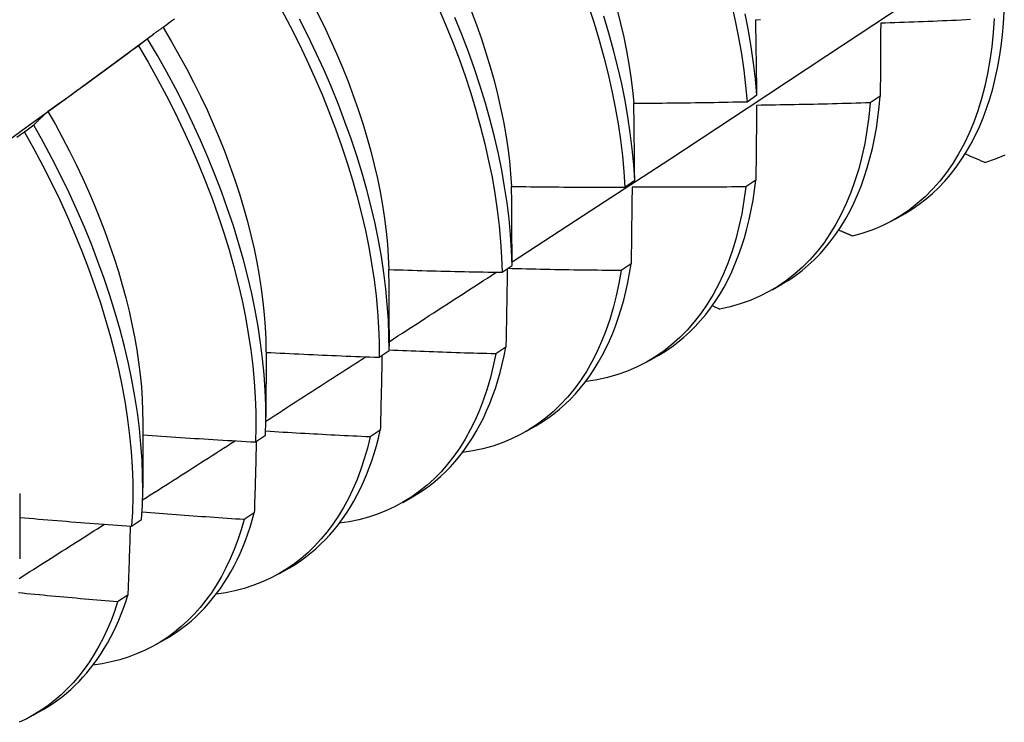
# Model space of a CAD drawing. Header units: inches. Extents: x 25 to 728, y 80 to 333.
# Tile 122 of 160: x 672.075 to 672.353, y 284.819 to 285.017. Entities that reach past the tile are written whole.
import ezdxf

# ---------------------------------------------------------------- set-up
doc = ezdxf.new("R2010")
doc.units = ezdxf.units.IN
doc.header["$MEASUREMENT"] = 0
doc.layers.add('Visible Edges(ANSI)', color=7, linetype='Continuous', lineweight=25)

msp = doc.modelspace()

# ---------------------------------------------------------------- linework, layer by layer
at = {"layer": 'Visible Edges(ANSI)'}
for p, q in [((672.09896, 285.00305), (672.1129, 285.01334)), ((672.11122, 285.01202), (672.10862, 285.01004)), ((672.28064, 284.99422), (672.28343, 284.99618)), ((672.31829, 284.99583), (672.31545, 284.99391)), ((672.07901, 284.98757), (672.07641, 284.9856)), ((672.24609, 284.97006), (672.24889, 284.97201)), ((672.28314, 284.97207), (672.28029, 284.97015)), ((672.3225, 284.96104), (672.32531, 284.96265)), ((672.21142, 284.94598), (672.21423, 284.94792)), ((672.24787, 284.94839), (672.24502, 284.94648)), ((672.2877, 284.941), (672.29051, 284.94262)), ((672.27083, 284.93655), (672.27292, 284.9356)), ((672.17946, 284.9298), (672.17946, 284.92508)), ((672.14468, 284.92348), (672.14466, 284.90504)), ((672.17663, 284.92196), (672.17945, 284.9239)), ((672.21249, 284.92481), (672.20962, 284.92291)), ((672.2529, 284.92096), (672.25571, 284.92258)), ((672.23508, 284.91521), (672.23527, 284.91512)), ((672.10988, 284.90344), (672.10986, 284.885)), ((672.17699, 284.90133), (672.17411, 284.89943)), ((672.2181, 284.90092), (672.22092, 284.90254)), ((672.14173, 284.89802), (672.14455, 284.89995)), ((672.07508, 284.8834), (672.07506, 284.86496)), ((672.18331, 284.88088), (672.18612, 284.8825)), ((672.14137, 284.87794), (672.13849, 284.87606)), ((672.1067, 284.87417), (672.10953, 284.87609)), ((672.14851, 284.86084), (672.15132, 284.86246)), ((672.10564, 284.85467), (672.10275, 284.85279)), ((672.11371, 284.8408), (672.11652, 284.84242)), ((672.07891, 284.82076), (672.08172, 284.82238))]:
    msp.add_line(p, q, dxfattribs=at)
at = {"layer": 'Visible Edges(ANSI)', "flags": 128}
for points in [[(672.21422, 284.9489), (672.23652, 284.96344), (672.25878, 284.97801), (672.281, 284.99261), (672.30317, 285.00724), (672.32531, 285.0219), (672.34741, 285.03659), (672.36946, 285.05131), (672.39148, 285.06606), (672.41345, 285.08083), (672.43539, 285.09563), (672.45729, 285.11045), (672.47914, 285.1253), (672.50096, 285.14017), (672.52273, 285.15506), (672.54447, 285.16997)], [(672.14896, 285.02038), (672.15149, 285.01562), (672.15392, 285.01082), (672.15623, 285.00599), (672.15843, 285.00115), (672.16051, 284.9963), (672.16248, 284.99144), (672.16432, 284.98659), (672.16605, 284.98173), (672.16764, 284.9769), (672.16911, 284.97207), (672.17046, 284.96728), (672.17167, 284.96251), (672.17276, 284.95778), (672.17371, 284.9531), (672.17453, 284.94846), (672.17521, 284.94387), (672.17577, 284.93935), (672.17619, 284.93489), (672.17647, 284.9305), (672.17662, 284.92619), (672.17663, 284.92196)], [(672.19336, 285.02091), (672.19543, 285.01605), (672.19739, 285.0112), (672.19923, 285.00634), (672.20094, 285.00149), (672.20253, 284.99665), (672.204, 284.99183), (672.20533, 284.98703), (672.20654, 284.98227), (672.20761, 284.97754), (672.20856, 284.97286), (672.20937, 284.96822), (672.21005, 284.96364), (672.21059, 284.95912), (672.211, 284.95467), (672.21128, 284.95028), (672.21142, 284.94598)], [(672.20267, 285.01989), (672.20416, 285.01592), (672.20555, 285.01197), (672.20684, 285.00802), (672.20803, 285.0041), (672.20912, 285.00019), (672.21011, 284.99632), (672.21099, 284.99247), (672.21177, 284.98866), (672.21244, 284.98489), (672.213, 284.98116), (672.21346, 284.97748), (672.21381, 284.97386), (672.21405, 284.97029)], [(672.23584, 285.02124), (672.23742, 285.0164), (672.23888, 285.01158), (672.24021, 285.00679), (672.2414, 285.00203), (672.24247, 284.9973), (672.24341, 284.99262), (672.24421, 284.98799), (672.24488, 284.98341), (672.24542, 284.97889), (672.24582, 284.97444), (672.24609, 284.97006)], [(672.24391, 285.02017), (672.24489, 285.01629), (672.24577, 285.01244), (672.24655, 285.00863), (672.24723, 285.00485), (672.2478, 285.00112), (672.24827, 284.99744), (672.24863, 284.99381)], [(672.27627, 285.02179), (672.27733, 285.01706), (672.27826, 285.01238), (672.27906, 285.00776), (672.27972, 285.00318), (672.28025, 284.99867), (672.28064, 284.99422)], [(672.11877, 285.01758), (672.11772, 285.01679), (672.11666, 285.016), (672.11561, 285.01521)], [(672.17945, 284.9239), (672.17942, 284.92813), (672.17926, 284.93245), (672.17897, 284.93685), (672.17854, 284.94131), (672.17798, 284.94584), (672.17728, 284.95043), (672.17645, 284.95507), (672.17549, 284.95976), (672.1744, 284.96449), (672.17317, 284.96926), (672.17182, 284.97406), (672.17034, 284.97888), (672.16873, 284.98372), (672.167, 284.98857), (672.16515, 284.99343), (672.16317, 284.99829), (672.16108, 285.00314), (672.15887, 285.00798), (672.15655, 285.0128), (672.15412, 285.0176)], [(672.15903, 285.01968), (672.16098, 285.01575), (672.16284, 285.0118), (672.16461, 285.00784), (672.16629, 285.00388), (672.16788, 284.99992), (672.16936, 284.99596), (672.17075, 284.99201), (672.17204, 284.98807), (672.17322, 284.98415), (672.1743, 284.98025), (672.17528, 284.97637), (672.17615, 284.97253), (672.17693, 284.96871), (672.17759, 284.96494), (672.17816, 284.96121), (672.17862, 284.95753), (672.17898, 284.95389), (672.17923, 284.95032), (672.17938, 284.9468)], [(672.21423, 284.94792), (672.21408, 284.95223), (672.21379, 284.95662), (672.21337, 284.96108), (672.21281, 284.96561), (672.21213, 284.97019), (672.2113, 284.97483), (672.21035, 284.97952), (672.20926, 284.98425), (672.20805, 284.98902), (672.2067, 284.99381), (672.20523, 284.99863), (672.20363, 285.00347), (672.20191, 285.00833), (672.20006, 285.01318), (672.19809, 285.01804)], [(672.24889, 284.97201), (672.24861, 284.9764), (672.2482, 284.98085), (672.24765, 284.98538), (672.24697, 284.98996), (672.24615, 284.9946), (672.24521, 284.99928), (672.24413, 285.00401), (672.24292, 285.00877), (672.24158, 285.01357), (672.24012, 285.01839)], [(672.28343, 284.99618), (672.28302, 285.00063), (672.28248, 285.00515), (672.28181, 285.00972), (672.28101, 285.01436), (672.28007, 285.01904)], [(672.2831, 285.0174), (672.28443, 285.01743)], [(672.28343, 284.99618), (672.28342, 284.99707), (672.2834, 284.99796), (672.28339, 284.99886), (672.28338, 284.99975), (672.28337, 285.00064), (672.28336, 285.00153), (672.28334, 285.00242), (672.28333, 285.00331), (672.28332, 285.0042), (672.2833, 285.00508), (672.28329, 285.00597), (672.28328, 285.00685), (672.28326, 285.00774), (672.28325, 285.00862), (672.28323, 285.0095), (672.28322, 285.01038), (672.28321, 285.01126), (672.28319, 285.01214), (672.28318, 285.01302), (672.28316, 285.0139), (672.28314, 285.01478), (672.28313, 285.01565), (672.28311, 285.01653), (672.2831, 285.0174)], [(672.35049, 285.01775), (672.35023, 285.01371), (672.34984, 285.00977), (672.34931, 285.00592), (672.34865, 285.00219), (672.34786, 284.99857), (672.34694, 284.99506), (672.34589, 284.99168), (672.34471, 284.98842), (672.34341, 284.98529), (672.34199, 284.9823), (672.34044, 284.97944), (672.33878, 284.97673), (672.337, 284.97416), (672.3351, 284.97173), (672.3331, 284.96946), (672.33098, 284.96735), (672.32876, 284.96539), (672.32643, 284.96358), (672.32401, 284.96195), (672.32149, 284.96047), (672.31887, 284.95916), (672.31616, 284.95802), (672.31337, 284.95705), (672.31049, 284.95624)], [(672.34381, 285.01742), (672.34248, 285.01736), (672.34114, 285.01729), (672.3398, 285.01723), (672.33847, 285.01717), (672.33713, 285.01711), (672.33579, 285.01705), (672.33446, 285.017), (672.33312, 285.01694), (672.33178, 285.01689), (672.33045, 285.01683), (672.32911, 285.01678), (672.32777, 285.01673), (672.32644, 285.01668), (672.3251, 285.01663), (672.32376, 285.01658), (672.32242, 285.01653), (672.32109, 285.01648), (672.31975, 285.01644), (672.31841, 285.01639)], [(672.32531, 284.96265), (672.32736, 284.96391), (672.32933, 284.96527), (672.33125, 284.96674), (672.33309, 284.96831), (672.33486, 284.97), (672.33656, 284.97178), (672.33818, 284.97367), (672.33973, 284.97567), (672.3412, 284.97776), (672.3426, 284.97995), (672.34391, 284.98223), (672.34515, 284.98461), (672.3463, 284.98708), (672.34737, 284.98964), (672.34836, 284.99229), (672.34926, 284.99503), (672.35007, 284.99785), (672.3508, 285.00074), (672.35144, 285.00372), (672.352, 285.00677), (672.35246, 285.0099), (672.35284, 285.01309), (672.35312, 285.01636), (672.35332, 285.01968)], [(672.11561, 285.01521), (672.11542, 285.01509), (672.11523, 285.01497), (672.11504, 285.01484), (672.11485, 285.01472), (672.11466, 285.01459), (672.11448, 285.01447), (672.11429, 285.01434), (672.1141, 285.01421), (672.11392, 285.01408), (672.11373, 285.01395), (672.11355, 285.01382), (672.11337, 285.01369), (672.11318, 285.01355), (672.113, 285.01342), (672.11282, 285.01328), (672.11264, 285.01315), (672.11246, 285.01301), (672.11228, 285.01287), (672.1121, 285.01273), (672.11192, 285.01259), (672.11175, 285.01245), (672.11157, 285.01231), (672.11139, 285.01216), (672.11122, 285.01202)], [(672.11558, 285.01518), (672.11786, 285.01137), (672.12006, 285.00752), (672.12218, 285.00365), (672.12421, 284.99975), (672.12616, 284.99583), (672.12801, 284.99189), (672.12978, 284.98794), (672.13144, 284.98399), (672.13302, 284.98003), (672.13449, 284.97608), (672.13587, 284.97213), (672.13716, 284.9682), (672.13834, 284.96428), (672.13943, 284.96038), (672.14041, 284.9565), (672.1413, 284.95266), (672.14208, 284.94885), (672.14276, 284.94507), (672.14334, 284.94134), (672.14382, 284.93766), (672.14419, 284.93403), (672.14445, 284.93045), (672.14461, 284.92694), (672.14467, 284.92349)], [(672.31841, 285.01639), (672.31841, 285.01555), (672.3184, 285.0147), (672.3184, 285.01385), (672.31839, 285.013), (672.31839, 285.01215), (672.31838, 285.0113), (672.31838, 285.01045), (672.31837, 285.0096), (672.31837, 285.00874), (672.31836, 285.00789), (672.31836, 285.00703), (672.31835, 285.00618), (672.31835, 285.00532), (672.31834, 285.00446), (672.31834, 285.0036), (672.31833, 285.00274), (672.31833, 285.00188), (672.31832, 285.00102), (672.31832, 285.00016), (672.31831, 284.9993), (672.31831, 284.99843), (672.3183, 284.99757), (672.31829, 284.9967), (672.31829, 284.99583)], [(672.14455, 284.89995), (672.14465, 284.90411), (672.14462, 284.90835), (672.14445, 284.91267), (672.14415, 284.91707), (672.14371, 284.92154), (672.14314, 284.92607), (672.14244, 284.93066), (672.1416, 284.93531), (672.14063, 284.94), (672.13953, 284.94474), (672.1383, 284.94951), (672.13694, 284.95431), (672.13545, 284.95913), (672.13383, 284.96397), (672.1321, 284.96882), (672.13023, 284.97368), (672.12825, 284.97854), (672.12615, 284.98339), (672.12394, 284.98823), (672.12161, 284.99305), (672.11917, 284.99784), (672.11662, 285.00261), (672.11397, 285.00733), (672.11122, 285.01202)], [(672.10862, 285.01004), (672.10756, 285.00926), (672.1065, 285.00847), (672.10544, 285.00768), (672.10438, 285.0069), (672.10332, 285.00612), (672.10226, 285.00533), (672.1012, 285.00455), (672.10014, 285.00377), (672.09907, 285.00299), (672.09801, 285.00221), (672.09695, 285.00144), (672.09588, 285.00066), (672.09481, 284.99988), (672.09375, 284.99911), (672.09268, 284.99834), (672.09161, 284.99756), (672.09054, 284.99679), (672.08947, 284.99602), (672.0884, 284.99525), (672.08733, 284.99448), (672.08626, 284.99372), (672.08519, 284.99295), (672.08412, 284.99218), (672.08305, 284.99142)], [(672.10862, 285.01004), (672.11136, 285.00536), (672.11401, 285.00063), (672.11655, 284.99586), (672.11898, 284.99106), (672.1213, 284.98624), (672.12351, 284.9814), (672.1256, 284.97655), (672.12757, 284.97169), (672.12942, 284.96684), (672.13115, 284.96198), (672.13275, 284.95714), (672.13423, 284.95232), (672.13558, 284.94752), (672.13681, 284.94276), (672.1379, 284.93802), (672.13886, 284.93333), (672.13968, 284.92869), (672.14038, 284.9241), (672.14094, 284.91958), (672.14137, 284.91511), (672.14166, 284.91072), (672.14181, 284.9064), (672.14184, 284.90217), (672.14173, 284.89802)], [(672.06568, 284.97879), (672.07678, 284.98688), (672.08787, 284.99497), (672.09896, 285.00305)], [(672.29051, 284.94262), (672.29246, 284.9438), (672.29435, 284.94509), (672.29618, 284.94648), (672.29794, 284.94796), (672.29964, 284.94955), (672.30128, 284.95122), (672.30285, 284.95299), (672.30435, 284.95485), (672.30578, 284.95681), (672.30714, 284.95885), (672.30843, 284.96098), (672.30965, 284.9632), (672.3108, 284.9655), (672.31186, 284.96788), (672.31286, 284.97035), (672.31378, 284.97289), (672.31462, 284.97551), (672.31538, 284.97821), (672.31606, 284.98097), (672.31667, 284.98381), (672.3172, 284.98672), (672.31764, 284.98969), (672.318, 284.99273), (672.31829, 284.99583)], [(672.24865, 284.9938), (672.24998, 284.99381), (672.25131, 284.99382), (672.25265, 284.99382), (672.25398, 284.99383), (672.25531, 284.99384), (672.25665, 284.99385), (672.25798, 284.99387), (672.25931, 284.99388), (672.26065, 284.99389), (672.26198, 284.99391), (672.26331, 284.99392), (672.26464, 284.99394), (672.26598, 284.99396), (672.26731, 284.99398), (672.26864, 284.994), (672.26998, 284.99402), (672.27131, 284.99404), (672.27264, 284.99406), (672.27398, 284.99409), (672.27531, 284.99411), (672.27664, 284.99414), (672.27798, 284.99416), (672.27931, 284.99419), (672.28064, 284.99422)], [(672.24889, 284.97201), (672.24888, 284.97293), (672.24887, 284.97385), (672.24886, 284.97476), (672.24886, 284.97568), (672.24885, 284.97659), (672.24884, 284.97751), (672.24883, 284.97842), (672.24882, 284.97933), (672.24881, 284.98024), (672.2488, 284.98115), (672.24879, 284.98206), (672.24878, 284.98297), (672.24877, 284.98388), (672.24876, 284.98478), (672.24875, 284.98569), (672.24874, 284.9866), (672.24873, 284.9875), (672.24872, 284.9884), (672.24871, 284.9893), (672.24869, 284.99021), (672.24868, 284.99111), (672.24867, 284.99201), (672.24866, 284.9929), (672.24865, 284.9938)], [(672.31545, 284.99391), (672.31506, 284.98996), (672.31454, 284.98611), (672.31389, 284.98237), (672.31311, 284.97874), (672.3122, 284.97523), (672.31115, 284.97184), (672.30999, 284.96857), (672.30869, 284.96543), (672.30728, 284.96243), (672.30574, 284.95957), (672.30408, 284.95684), (672.30231, 284.95426), (672.30042, 284.95183), (672.29842, 284.94955), (672.29631, 284.94743), (672.2941, 284.94546), (672.29178, 284.94365), (672.28936, 284.942), (672.28684, 284.94051), (672.28423, 284.93919), (672.28153, 284.93804), (672.27874, 284.93706), (672.27587, 284.93625), (672.27292, 284.9356)], [(672.28333, 284.99319), (672.28333, 284.99232), (672.28332, 284.99145), (672.28331, 284.99058), (672.2833, 284.9897), (672.2833, 284.98883), (672.28329, 284.98796), (672.28328, 284.98708), (672.28327, 284.98621), (672.28327, 284.98533), (672.28326, 284.98445), (672.28325, 284.98357), (672.28324, 284.98269), (672.28323, 284.98181), (672.28323, 284.98093), (672.28322, 284.98005), (672.28321, 284.97916), (672.2832, 284.97828), (672.28319, 284.9774), (672.28318, 284.97651), (672.28317, 284.97562), (672.28317, 284.97473), (672.28316, 284.97385), (672.28315, 284.97296), (672.28314, 284.97207)], [(672.31545, 284.99391), (672.31411, 284.99387), (672.31278, 284.99383), (672.31144, 284.99379), (672.3101, 284.99375), (672.30876, 284.99371), (672.30743, 284.99367), (672.30609, 284.99364), (672.30475, 284.9936), (672.30341, 284.99357), (672.30207, 284.99354), (672.30073, 284.9935), (672.2994, 284.99347), (672.29806, 284.99344), (672.29672, 284.99342), (672.29538, 284.99339), (672.29404, 284.99336), (672.2927, 284.99334), (672.29136, 284.99331), (672.29003, 284.99329), (672.28869, 284.99327), (672.28735, 284.99325), (672.28601, 284.99323), (672.28467, 284.99321), (672.28333, 284.99319)], [(672.08305, 284.99142), (672.08287, 284.99127), (672.0827, 284.99112), (672.08252, 284.99097), (672.08235, 284.99082), (672.08218, 284.99067), (672.08201, 284.99051), (672.08183, 284.99036), (672.08166, 284.9902), (672.08149, 284.99005), (672.08132, 284.98989), (672.08115, 284.98973), (672.08099, 284.98957), (672.08082, 284.98941), (672.08065, 284.98925), (672.08048, 284.98909), (672.08032, 284.98892), (672.08015, 284.98876), (672.07999, 284.98859), (672.07982, 284.98842), (672.07966, 284.98826), (672.0795, 284.98809), (672.07934, 284.98792), (672.07917, 284.98775), (672.07901, 284.98757)], [(672.08304, 284.99142), (672.08514, 284.98773), (672.08717, 284.98401), (672.08912, 284.98027), (672.09099, 284.97651), (672.09278, 284.97274), (672.09449, 284.96895), (672.09612, 284.96515), (672.09766, 284.96136), (672.09911, 284.95756), (672.10048, 284.95377), (672.10176, 284.94998), (672.10295, 284.94621), (672.10405, 284.94246), (672.10506, 284.93873), (672.10598, 284.93502), (672.1068, 284.93135), (672.10752, 284.92771), (672.10815, 284.9241), (672.10868, 284.92054), (672.10911, 284.91702), (672.10945, 284.91355), (672.10968, 284.91014), (672.10981, 284.90678), (672.10985, 284.90347)], [(672.10953, 284.87609), (672.10976, 284.88016), (672.10986, 284.88432), (672.10981, 284.88856), (672.10964, 284.89289), (672.10933, 284.89729), (672.10888, 284.90177), (672.10831, 284.9063), (672.10759, 284.9109), (672.10675, 284.91555), (672.10577, 284.92024), (672.10466, 284.92498), (672.10342, 284.92975), (672.10205, 284.93455), (672.10056, 284.93938), (672.09894, 284.94422), (672.09719, 284.94907), (672.09532, 284.95393), (672.09333, 284.95879), (672.09123, 284.96364), (672.089, 284.96848), (672.08667, 284.97329), (672.08422, 284.97809), (672.08167, 284.98285), (672.07901, 284.98757)], [(672.07641, 284.9856), (672.07533, 284.98483), (672.07425, 284.98407)], [(672.07641, 284.9856), (672.07906, 284.98087), (672.0816, 284.9761), (672.08404, 284.97131), (672.08637, 284.96649), (672.08858, 284.96165), (672.09068, 284.9568), (672.09266, 284.95194), (672.09451, 284.94708), (672.09625, 284.94223), (672.09786, 284.93739), (672.09935, 284.93257), (672.10071, 284.92777), (672.10194, 284.923), (672.10304, 284.91826), (672.10401, 284.91357), (672.10484, 284.90893), (672.10554, 284.90434), (672.10611, 284.8998), (672.10655, 284.89534), (672.10685, 284.89094), (672.10701, 284.88662), (672.10704, 284.88238), (672.10694, 284.87823), (672.1067, 284.87417)], [(672.3423, 284.97947), (672.34254, 284.97937), (672.34278, 284.97926), (672.34302, 284.97916), (672.34325, 284.97906), (672.34349, 284.97896), (672.34373, 284.97886), (672.34396, 284.97876), (672.3442, 284.97865), (672.34444, 284.97855), (672.34468, 284.97845), (672.34491, 284.97835), (672.34515, 284.97825), (672.34539, 284.97815), (672.34562, 284.97805), (672.34586, 284.97794), (672.3461, 284.97784), (672.34634, 284.97774), (672.34657, 284.97764), (672.34681, 284.97754), (672.34705, 284.97744), (672.34729, 284.97734), (672.34753, 284.97723), (672.34776, 284.97713), (672.348, 284.97703)], [(672.35351, 284.97913), (672.3508, 284.97799), (672.348, 284.97703)], [(672.21409, 284.97026), (672.21543, 284.97024), (672.21676, 284.97022), (672.21809, 284.9702), (672.21942, 284.97019), (672.22076, 284.97017), (672.22209, 284.97016), (672.22342, 284.97014), (672.22476, 284.97013), (672.22609, 284.97012), (672.22742, 284.97011), (672.22876, 284.9701), (672.23009, 284.97009), (672.23142, 284.97008), (672.23276, 284.97008), (672.23409, 284.97007), (672.23542, 284.97007), (672.23676, 284.97006), (672.23809, 284.97006), (672.23942, 284.97006), (672.24076, 284.97006), (672.24209, 284.97006), (672.24342, 284.97006), (672.24476, 284.97006), (672.24609, 284.97006)], [(672.21423, 284.94792), (672.21422, 284.94886), (672.21422, 284.9498), (672.21422, 284.95074), (672.21421, 284.95168), (672.21421, 284.95261), (672.21421, 284.95355), (672.2142, 284.95448), (672.2142, 284.95542), (672.21419, 284.95635), (672.21419, 284.95729), (672.21418, 284.95822), (672.21418, 284.95915), (672.21417, 284.96008), (672.21417, 284.96101), (672.21416, 284.96194), (672.21415, 284.96287), (672.21415, 284.96379), (672.21414, 284.96472), (672.21413, 284.96564), (672.21412, 284.96657), (672.21412, 284.96749), (672.21411, 284.96841), (672.2141, 284.96933), (672.21409, 284.97026)], [(672.28029, 284.97015), (672.27978, 284.96629), (672.27914, 284.96255), (672.27836, 284.95891), (672.27745, 284.95539), (672.27642, 284.95199), (672.27526, 284.94872), (672.27398, 284.94558), (672.27257, 284.94257), (672.27104, 284.93969), (672.26939, 284.93696), (672.26762, 284.93437), (672.26574, 284.93193), (672.26374, 284.92965), (672.26164, 284.92751), (672.25943, 284.92553), (672.25712, 284.92371), (672.25471, 284.92205), (672.25219, 284.92056), (672.24959, 284.91923), (672.24689, 284.91807), (672.24411, 284.91707), (672.24124, 284.91625), (672.2383, 284.9156), (672.23527, 284.91512)], [(672.24815, 284.97006), (672.24814, 284.96917), (672.24813, 284.96828), (672.24812, 284.96738), (672.24811, 284.96649), (672.2481, 284.96559), (672.24809, 284.96469), (672.24808, 284.96379), (672.24807, 284.96289), (672.24806, 284.96199), (672.24804, 284.96109), (672.24803, 284.96019), (672.24802, 284.95929), (672.24801, 284.95839), (672.248, 284.95748), (672.24798, 284.95658), (672.24797, 284.95567), (672.24796, 284.95476), (672.24795, 284.95386), (672.24794, 284.95295), (672.24792, 284.95204), (672.24791, 284.95113), (672.2479, 284.95022), (672.24788, 284.9493), (672.24787, 284.94839)], [(672.28029, 284.97015), (672.27895, 284.97013), (672.27762, 284.97012), (672.27628, 284.97011), (672.27494, 284.97009), (672.2736, 284.97008), (672.27226, 284.97007), (672.27092, 284.97006), (672.26958, 284.97005), (672.26824, 284.97005), (672.2669, 284.97004), (672.26556, 284.97004), (672.26422, 284.97003), (672.26288, 284.97003), (672.26155, 284.97003), (672.26021, 284.97002), (672.25887, 284.97002), (672.25753, 284.97003), (672.25619, 284.97003), (672.25485, 284.97003), (672.25351, 284.97004), (672.25217, 284.97004), (672.25083, 284.97005), (672.24949, 284.97005), (672.24815, 284.97006)], [(672.25571, 284.92258), (672.25757, 284.9237), (672.25936, 284.92492), (672.26111, 284.92623), (672.26279, 284.92762), (672.26442, 284.9291), (672.26599, 284.93067), (672.26751, 284.93232), (672.26896, 284.93406), (672.27034, 284.93587), (672.27167, 284.93777), (672.27293, 284.93975), (672.27413, 284.94181), (672.27526, 284.94395), (672.27632, 284.94616), (672.27732, 284.94844), (672.27825, 284.9508), (672.27911, 284.95323), (672.2799, 284.95573), (672.28061, 284.95829), (672.28126, 284.96092), (672.28184, 284.96362), (672.28235, 284.96638), (672.28278, 284.96919), (672.28314, 284.97207)], [(672.30657, 284.95797), (672.30673, 284.95789), (672.3069, 284.95782), (672.30706, 284.95775), (672.30722, 284.95768), (672.30739, 284.95761), (672.30755, 284.95753), (672.30771, 284.95746), (672.30788, 284.95739), (672.30804, 284.95732), (672.3082, 284.95725), (672.30837, 284.95718), (672.30853, 284.9571), (672.30869, 284.95703), (672.30886, 284.95696), (672.30902, 284.95689), (672.30919, 284.95682), (672.30935, 284.95674), (672.30951, 284.95667), (672.30968, 284.9566), (672.30984, 284.95653), (672.31, 284.95646), (672.31017, 284.95639), (672.31033, 284.95631), (672.31049, 284.95624)], [(672.22092, 284.90254), (672.22267, 284.9036), (672.22438, 284.90475), (672.22604, 284.90597), (672.22764, 284.90728), (672.2292, 284.90866), (672.2307, 284.91012), (672.23216, 284.91166), (672.23355, 284.91327), (672.23489, 284.91496), (672.23618, 284.91672), (672.23741, 284.91855), (672.23858, 284.92046), (672.23969, 284.92243), (672.24074, 284.92448), (672.24174, 284.92659), (672.24267, 284.92876), (672.24354, 284.93101), (672.24435, 284.93331), (672.24509, 284.93568), (672.24578, 284.93811), (672.2464, 284.94059), (672.24695, 284.94314), (672.24744, 284.94574), (672.24787, 284.94839)], [(672.17944, 284.94677), (672.18077, 284.94672), (672.1821, 284.94668), (672.18343, 284.94664), (672.18477, 284.9466), (672.1861, 284.94656), (672.18743, 284.94652), (672.18876, 284.94648), (672.1901, 284.94644), (672.19143, 284.94641), (672.19276, 284.94637), (672.19409, 284.94634), (672.19543, 284.9463), (672.19676, 284.94627), (672.19809, 284.94624), (672.19943, 284.94621), (672.20076, 284.94618), (672.20209, 284.94615), (672.20342, 284.94612), (672.20476, 284.9461), (672.20609, 284.94607), (672.20742, 284.94605), (672.20876, 284.94602), (672.21009, 284.946), (672.21142, 284.94598)], [(672.17946, 284.9298), (672.17946, 284.93051), (672.17946, 284.93123), (672.17946, 284.93194), (672.17946, 284.93265), (672.17946, 284.93336), (672.17946, 284.93407), (672.17946, 284.93478), (672.17946, 284.93549), (672.17946, 284.9362), (672.17946, 284.9369), (672.17946, 284.93761), (672.17946, 284.93832), (672.17946, 284.93903), (672.17946, 284.93973), (672.17946, 284.94044), (672.17945, 284.94114), (672.17945, 284.94185), (672.17945, 284.94255), (672.17945, 284.94326), (672.17945, 284.94396), (672.17944, 284.94466), (672.17944, 284.94536), (672.17944, 284.94607), (672.17944, 284.94677)], [(672.17945, 284.92635), (672.18072, 284.92717), (672.18198, 284.92799), (672.18325, 284.92881), (672.18451, 284.92962), (672.18578, 284.93044), (672.18704, 284.93126), (672.1883, 284.93208), (672.18957, 284.9329), (672.19083, 284.93372), (672.19209, 284.93454), (672.19336, 284.93535), (672.19462, 284.93617), (672.19588, 284.93699), (672.19715, 284.93781), (672.19841, 284.93863), (672.19967, 284.93945), (672.20094, 284.94027), (672.2022, 284.94109), (672.20346, 284.94191), (672.20472, 284.94273), (672.20599, 284.94355), (672.20725, 284.94437), (672.20851, 284.94519), (672.20977, 284.94601)], [(672.24502, 284.94648), (672.2444, 284.94286), (672.24367, 284.93934), (672.24281, 284.93593), (672.24184, 284.93263), (672.24075, 284.92944), (672.23954, 284.92638), (672.23821, 284.92344), (672.23677, 284.92062), (672.23522, 284.91794), (672.23356, 284.91538), (672.2318, 284.91297), (672.22992, 284.91069), (672.22795, 284.90856), (672.22587, 284.90657), (672.22369, 284.90472), (672.22142, 284.90303), (672.21906, 284.90149), (672.21661, 284.9001), (672.21407, 284.89886), (672.21145, 284.89778), (672.20875, 284.89686), (672.20597, 284.89609), (672.20311, 284.89549), (672.20019, 284.89504)], [(672.21287, 284.94698), (672.21286, 284.94607), (672.21284, 284.94515), (672.21283, 284.94424), (672.21281, 284.94332), (672.2128, 284.9424), (672.21278, 284.94148), (672.21277, 284.94057), (672.21275, 284.93965), (672.21274, 284.93872), (672.21272, 284.9378), (672.21271, 284.93688), (672.21269, 284.93596), (672.21267, 284.93503), (672.21266, 284.93411), (672.21264, 284.93318), (672.21262, 284.93225), (672.21261, 284.93133), (672.21259, 284.9304), (672.21257, 284.92947), (672.21256, 284.92854), (672.21254, 284.92761), (672.21252, 284.92668), (672.2125, 284.92574), (672.21249, 284.92481)], [(672.24502, 284.94648), (672.24368, 284.94649), (672.24234, 284.9465), (672.241, 284.94652), (672.23967, 284.94653), (672.23833, 284.94654), (672.23699, 284.94656), (672.23565, 284.94658), (672.23432, 284.94659), (672.23298, 284.94661), (672.23164, 284.94663), (672.2303, 284.94665), (672.22897, 284.94667), (672.22763, 284.9467), (672.22629, 284.94672), (672.22496, 284.94675), (672.22362, 284.94677), (672.22228, 284.9468), (672.22094, 284.94683), (672.21961, 284.94686), (672.21827, 284.94689), (672.21693, 284.94692), (672.2156, 284.94695), (672.21426, 284.94698), (672.21292, 284.94701)], [(672.14468, 284.92334), (672.14601, 284.92327), (672.14734, 284.92321), (672.14867, 284.92314), (672.15, 284.92308), (672.15133, 284.92301), (672.15266, 284.92295), (672.154, 284.92288), (672.15533, 284.92282), (672.15666, 284.92276), (672.15799, 284.9227), (672.15932, 284.92264), (672.16065, 284.92259), (672.16198, 284.92253), (672.16331, 284.92247), (672.16465, 284.92242), (672.16598, 284.92236), (672.16731, 284.92231), (672.16864, 284.92226), (672.16997, 284.9222), (672.17131, 284.92215), (672.17264, 284.9221), (672.17397, 284.92206), (672.1753, 284.92201), (672.17663, 284.92196)], [(672.20962, 284.92291), (672.20892, 284.91953), (672.20811, 284.91624), (672.20719, 284.91306), (672.20616, 284.90999), (672.20503, 284.90703), (672.20378, 284.90417), (672.20243, 284.90144), (672.20098, 284.89882), (672.19943, 284.89633), (672.19777, 284.89395), (672.19602, 284.89171), (672.19417, 284.88959), (672.19223, 284.88761), (672.1902, 284.88576), (672.18808, 284.88405), (672.18587, 284.88247), (672.18357, 284.88104), (672.1812, 284.87974), (672.17875, 284.87859), (672.17622, 284.87758), (672.17361, 284.87672), (672.17094, 284.876), (672.1682, 284.87543), (672.16539, 284.87501)], [(672.17746, 284.92253), (672.17745, 284.92166), (672.17743, 284.92078), (672.17741, 284.9199), (672.17739, 284.91903), (672.17737, 284.91815), (672.17735, 284.91727), (672.17733, 284.91639), (672.17731, 284.91551), (672.17729, 284.91463), (672.17728, 284.91375), (672.17726, 284.91286), (672.17724, 284.91198), (672.17722, 284.9111), (672.1772, 284.91021), (672.17718, 284.90933), (672.17715, 284.90844), (672.17713, 284.90755), (672.17711, 284.90667), (672.17709, 284.90578), (672.17707, 284.90489), (672.17705, 284.904), (672.17703, 284.90311), (672.17701, 284.90222), (672.17699, 284.90133)], [(672.20962, 284.92291), (672.20836, 284.92294), (672.20711, 284.92298), (672.20585, 284.92301), (672.20459, 284.92305), (672.20333, 284.92309), (672.20208, 284.92313), (672.20082, 284.92316), (672.19956, 284.9232), (672.1983, 284.92325), (672.19705, 284.92329), (672.19579, 284.92333), (672.19453, 284.92337), (672.19328, 284.92342), (672.19202, 284.92346), (672.19076, 284.92351), (672.1895, 284.92356), (672.18825, 284.92361), (672.18699, 284.92366), (672.18573, 284.92371), (672.18448, 284.92376), (672.18322, 284.92381), (672.18196, 284.92386), (672.18071, 284.92391), (672.17945, 284.92397)], [(672.18612, 284.8825), (672.18778, 284.8835), (672.18939, 284.88458), (672.19096, 284.88572), (672.19249, 284.88694), (672.19397, 284.88823), (672.19541, 284.88959), (672.1968, 284.89101), (672.19814, 284.8925), (672.19943, 284.89406), (672.20067, 284.89569), (672.20186, 284.89738), (672.203, 284.89914), (672.20409, 284.90095), (672.20513, 284.90283), (672.20611, 284.90478), (672.20704, 284.90678), (672.20792, 284.90884), (672.20874, 284.91096), (672.2095, 284.91313), (672.21021, 284.91536), (672.21087, 284.91765), (672.21146, 284.91998), (672.212, 284.92237), (672.21249, 284.92481)], [(672.14464, 284.90392), (672.14582, 284.90468), (672.147, 284.90544), (672.14818, 284.90619), (672.14935, 284.90695), (672.15053, 284.90771), (672.15171, 284.90846), (672.15288, 284.90922), (672.15406, 284.90998), (672.15524, 284.91073), (672.15641, 284.91149), (672.15759, 284.91225), (672.15877, 284.91301), (672.15994, 284.91376), (672.16112, 284.91452), (672.16229, 284.91528), (672.16347, 284.91604), (672.16465, 284.9168), (672.16582, 284.91755), (672.167, 284.91831), (672.16817, 284.91907), (672.16935, 284.91983), (672.17052, 284.92059), (672.1717, 284.92134), (672.17287, 284.9221)], [(672.17411, 284.89943), (672.17288, 284.89949), (672.17165, 284.89955), (672.17042, 284.8996), (672.16919, 284.89966), (672.16796, 284.89972), (672.16673, 284.89978), (672.1655, 284.89985), (672.16427, 284.89991), (672.16304, 284.89997), (672.16181, 284.90004), (672.16058, 284.9001), (672.15935, 284.90017), (672.15812, 284.90023), (672.15689, 284.9003), (672.15566, 284.90037), (672.15443, 284.90044), (672.1532, 284.90051), (672.15197, 284.90058), (672.15074, 284.90065), (672.14951, 284.90072), (672.14828, 284.90079), (672.14705, 284.90087), (672.14582, 284.90094), (672.14459, 284.90102)], [(672.15132, 284.86246), (672.15288, 284.8634), (672.1544, 284.86441), (672.15589, 284.86548), (672.15733, 284.86661), (672.15874, 284.8678), (672.16011, 284.86906), (672.16143, 284.87037), (672.16271, 284.87175), (672.16395, 284.87319), (672.16514, 284.87468), (672.16629, 284.87624), (672.1674, 284.87785), (672.16846, 284.87951), (672.16947, 284.88124), (672.17044, 284.88301), (672.17136, 284.88484), (672.17224, 284.88673), (672.17306, 284.88867), (672.17384, 284.89065), (672.17457, 284.89269), (672.17525, 284.89478), (672.17588, 284.89691), (672.17646, 284.8991), (672.17699, 284.90133)], [(672.1098, 284.88162), (672.11089, 284.88231), (672.11198, 284.88301), (672.11307, 284.88371), (672.11416, 284.8844), (672.11525, 284.8851), (672.11635, 284.8858), (672.11744, 284.88649), (672.11853, 284.88719), (672.11962, 284.88789), (672.12071, 284.88858), (672.1218, 284.88928), (672.12289, 284.88998), (672.12397, 284.89067), (672.12506, 284.89137), (672.12615, 284.89207), (672.12724, 284.89277), (672.12833, 284.89346), (672.12942, 284.89416), (672.13051, 284.89486), (672.1316, 284.89556), (672.13269, 284.89625), (672.13378, 284.89695), (672.13487, 284.89765), (672.13596, 284.89835)], [(672.10988, 284.89998), (672.1112, 284.89989), (672.11253, 284.8998), (672.11385, 284.89971), (672.11518, 284.89962), (672.11651, 284.89953), (672.11783, 284.89944), (672.11916, 284.89935), (672.12049, 284.89927), (672.12181, 284.89918), (672.12314, 284.8991), (672.12447, 284.89902), (672.12579, 284.89894), (672.12712, 284.89886), (672.12845, 284.89878), (672.12978, 284.8987), (672.1311, 284.89862), (672.13243, 284.89854), (672.13376, 284.89846), (672.13509, 284.89839), (672.13641, 284.89831), (672.13774, 284.89824), (672.13907, 284.89817), (672.1404, 284.89809), (672.14173, 284.89802)], [(672.17411, 284.89943), (672.17334, 284.89629), (672.17246, 284.89324), (672.17148, 284.89029), (672.17041, 284.88743), (672.16923, 284.88468), (672.16796, 284.88204), (672.1666, 284.8795), (672.16514, 284.87708), (672.16359, 284.87477), (672.16195, 284.87257), (672.16022, 284.87049), (672.1584, 284.86853), (672.1565, 284.86669), (672.15451, 284.86498), (672.15245, 284.86339), (672.1503, 284.86193), (672.14808, 284.8606), (672.14579, 284.85939), (672.14342, 284.85832), (672.14098, 284.85738), (672.13848, 284.85658), (672.13591, 284.85591), (672.13328, 284.85537), (672.13059, 284.85497)], [(672.14194, 284.89817), (672.14192, 284.89733), (672.1419, 284.8965), (672.14187, 284.89566), (672.14185, 284.89482), (672.14183, 284.89399), (672.14181, 284.89315), (672.14178, 284.89231), (672.14176, 284.89147), (672.14174, 284.89063), (672.14171, 284.88979), (672.14169, 284.88894), (672.14167, 284.8881), (672.14164, 284.88726), (672.14162, 284.88641), (672.14159, 284.88557), (672.14157, 284.88473), (672.14155, 284.88388), (672.14152, 284.88303), (672.1415, 284.88219), (672.14147, 284.88134), (672.14145, 284.88049), (672.14142, 284.87964), (672.1414, 284.87879), (672.14137, 284.87794)], [(672.13849, 284.87606), (672.13729, 284.87614), (672.13608, 284.87622), (672.13488, 284.87629), (672.13368, 284.87637), (672.13248, 284.87646), (672.13128, 284.87654), (672.13008, 284.87662), (672.12888, 284.8767), (672.12767, 284.87679), (672.12647, 284.87687), (672.12527, 284.87696), (672.12407, 284.87704), (672.12287, 284.87713), (672.12167, 284.87722), (672.12047, 284.8773), (672.11927, 284.87739), (672.11807, 284.87748), (672.11687, 284.87758), (672.11567, 284.87767), (672.11447, 284.87776), (672.11327, 284.87785), (672.11207, 284.87795), (672.11087, 284.87804), (672.10967, 284.87814)], [(672.11652, 284.84242), (672.11798, 284.8433), (672.11942, 284.84424), (672.12081, 284.84523), (672.12218, 284.84628), (672.1235, 284.84738), (672.1248, 284.84854), (672.12605, 284.84975), (672.12727, 284.85101), (672.12846, 284.85233), (672.1296, 284.8537), (672.13071, 284.85512), (672.13177, 284.85659), (672.1328, 284.85811), (672.13379, 284.85968), (672.13473, 284.8613), (672.13564, 284.86296), (672.1365, 284.86468), (672.13733, 284.86644), (672.13811, 284.86825), (672.13885, 284.8701), (672.13954, 284.872), (672.1402, 284.87394), (672.1408, 284.87592), (672.14137, 284.87794)], [(672.07507, 284.87667), (672.07639, 284.87656), (672.07771, 284.87645), (672.07902, 284.87633), (672.08034, 284.87622), (672.08166, 284.87611), (672.08297, 284.876), (672.08429, 284.87589), (672.08561, 284.87578), (672.08693, 284.87567), (672.08824, 284.87557), (672.08956, 284.87546), (672.09088, 284.87536), (672.0922, 284.87525), (672.09351, 284.87515), (672.09483, 284.87505), (672.09615, 284.87495), (672.09747, 284.87485), (672.09879, 284.87475), (672.10011, 284.87465), (672.10142, 284.87455), (672.10274, 284.87445), (672.10406, 284.87436), (672.10538, 284.87426), (672.1067, 284.87417)], [(672.13849, 284.87606), (672.13765, 284.87315), (672.13671, 284.87033), (672.13569, 284.86759), (672.13458, 284.86496), (672.13337, 284.86242), (672.13209, 284.85997), (672.13071, 284.85763), (672.12925, 284.85539), (672.12771, 284.85326), (672.12609, 284.85123), (672.12438, 284.84931), (672.1226, 284.8475), (672.12074, 284.84581), (672.11881, 284.84422), (672.1168, 284.84276), (672.11473, 284.8414), (672.11258, 284.84017), (672.11037, 284.83906), (672.10809, 284.83806), (672.10574, 284.83719), (672.10334, 284.83644), (672.10088, 284.83581), (672.09836, 284.83531), (672.09579, 284.83493)], [(672.07492, 284.85944), (672.07593, 284.86007), (672.07693, 284.86071), (672.07794, 284.86135), (672.07894, 284.86198), (672.07995, 284.86262), (672.08095, 284.86326), (672.08195, 284.8639), (672.08296, 284.86453), (672.08396, 284.86517), (672.08497, 284.86581), (672.08597, 284.86645), (672.08697, 284.86708), (672.08798, 284.86772), (672.08898, 284.86836), (672.08998, 284.869), (672.09099, 284.86964), (672.09199, 284.87027), (672.09299, 284.87091), (672.094, 284.87155), (672.095, 284.87219), (672.096, 284.87283), (672.09701, 284.87346), (672.09801, 284.8741), (672.09901, 284.87474)], [(672.10631, 284.87419), (672.10629, 284.87339), (672.10626, 284.87258), (672.10623, 284.87177), (672.10621, 284.87096), (672.10618, 284.87015), (672.10615, 284.86934), (672.10612, 284.86853), (672.1061, 284.86772), (672.10607, 284.86691), (672.10604, 284.8661), (672.10601, 284.86528), (672.10599, 284.86447), (672.10596, 284.86366), (672.10593, 284.86284), (672.1059, 284.86203), (672.10587, 284.86121), (672.10585, 284.8604), (672.10582, 284.85958), (672.10579, 284.85876), (672.10576, 284.85794), (672.10573, 284.85713), (672.1057, 284.85631), (672.10567, 284.85549), (672.10564, 284.85467)], [(672.10275, 284.85279), (672.10158, 284.85289), (672.10041, 284.85299), (672.09924, 284.85309), (672.09807, 284.85319), (672.0969, 284.85329), (672.09573, 284.85339), (672.09456, 284.85349), (672.09339, 284.85359), (672.09222, 284.85369), (672.09105, 284.8538), (672.08988, 284.8539), (672.08871, 284.854), (672.08754, 284.85411), (672.08637, 284.85422), (672.0852, 284.85432), (672.08403, 284.85443), (672.08286, 284.85454), (672.08169, 284.85465), (672.08052, 284.85476), (672.07935, 284.85487), (672.07819, 284.85498), (672.07702, 284.85509), (672.07585, 284.85521), (672.07468, 284.85532)], [(672.08172, 284.82238), (672.08309, 284.8232), (672.08443, 284.82407), (672.08574, 284.82499), (672.08702, 284.82595), (672.08827, 284.82697), (672.08948, 284.82803), (672.09067, 284.82913), (672.09183, 284.83029), (672.09295, 284.83149), (672.09404, 284.83273), (672.0951, 284.83403), (672.09612, 284.83536), (672.09711, 284.83674), (672.09806, 284.83816), (672.09898, 284.83963), (672.09987, 284.84114), (672.10072, 284.84269), (672.10153, 284.84428), (672.10231, 284.84592), (672.10305, 284.84759), (672.10375, 284.8493), (672.10442, 284.85105), (672.10505, 284.85284), (672.10564, 284.85467)], [(672.10275, 284.85279), (672.10185, 284.85011), (672.10087, 284.84751), (672.09981, 284.84499), (672.09867, 284.84256), (672.09745, 284.84022), (672.09615, 284.83798), (672.09477, 284.83582), (672.09332, 284.83376), (672.09179, 284.8318), (672.09019, 284.82993), (672.08852, 284.82817), (672.08678, 284.82651), (672.08497, 284.82495), (672.08309, 284.82349), (672.08115, 284.82214), (672.07914, 284.8209), (672.07707, 284.81976), (672.07494, 284.81873)]]:
    msp.add_lwpolyline(points, dxfattribs=at)

doc.saveas('drawing.dxf')
